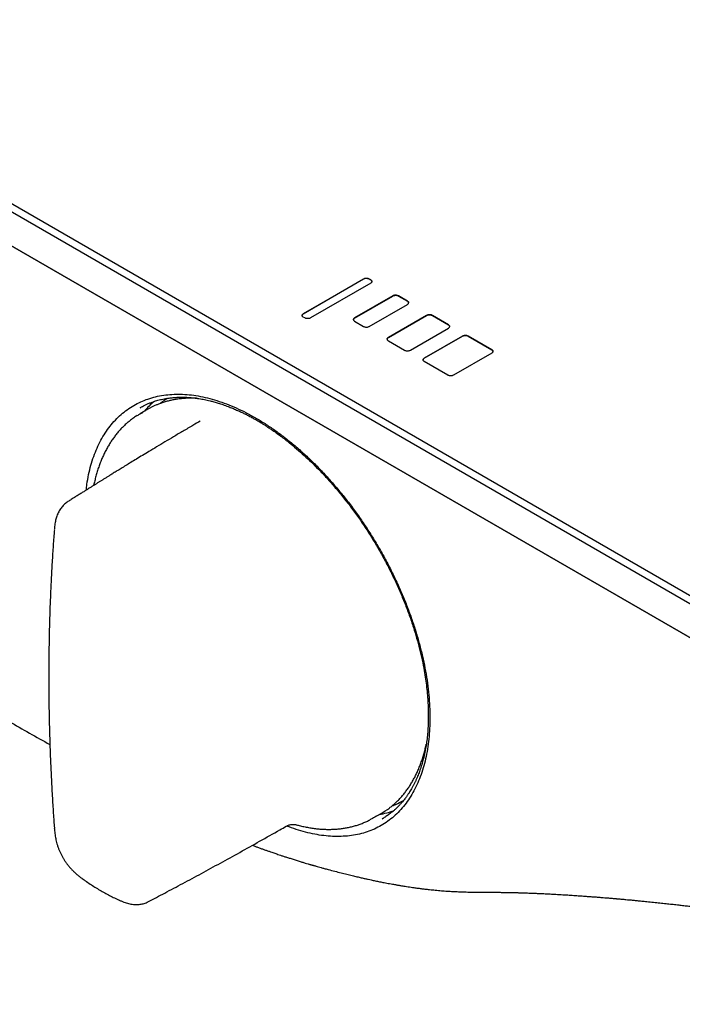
# Model space of a CAD drawing. Header units: millimetres. Extents: x 8 to 1937, y 12 to 2736.
# Tile 7 of 135: x 1700 to 1764, y 272 to 367. Entities that reach past the tile are written whole.
import ezdxf

# ---------------------------------------------------------------- set-up
doc = ezdxf.new("R2010")
doc.units = ezdxf.units.MM

msp = doc.modelspace()

# ---------------------------------------------------------------- linework, layer by layer
at = {"color": 7, "linetype": 'Continuous', "lineweight": 30}
for p, q in [((1809.31, 285.057), (1575.964, 419.764)), ((1576.318, 420.376), (1809.663, 285.669)), ((1575.964, 416.498), (1809.31, 281.79)), ((1809.663, 281.586), (1576.318, 416.294)), ((1727.568, 338.695), (1733.366, 342.042)), ((1733.366, 342.034), (1727.568, 338.686)), ((1733.932, 342.042), (1734.073, 341.96)), ((1734.073, 341.952), (1733.932, 342.034)), ((1734.073, 341.634), (1728.275, 338.287)), ((1736.195, 340.409), (1732.518, 338.287)), ((1732.518, 338.278), (1736.195, 340.401)), ((1737.609, 339.919), (1736.76, 340.409)), ((1736.76, 340.401), (1737.609, 339.911)), ((1733.932, 337.47), (1737.609, 339.593)), ((1727.709, 338.287), (1727.568, 338.368)), ((1732.518, 337.96), (1733.366, 337.47)), ((1739.447, 338.531), (1735.77, 336.409)), ((1735.77, 336.4), (1739.447, 338.523)), ((1741.569, 337.633), (1740.013, 338.531)), ((1740.013, 338.523), (1741.569, 337.625)), ((1737.892, 335.184), (1741.569, 337.307)), ((1735.77, 336.082), (1737.326, 335.184)), ((1739.235, 334.409), (1742.912, 336.531)), ((1742.912, 336.523), (1739.235, 334.4)), ((1743.478, 336.531), (1745.741, 335.225)), ((1745.741, 335.217), (1743.478, 336.523)), ((1745.741, 334.898), (1742.064, 332.776)), ((1741.498, 332.776), (1739.235, 334.082)), ((1712.571, 329.48), (1711.823, 329.048)), ((1711.888, 329.647), (1711.837, 329.616)), ((1734.321, 290.076), (1735.069, 290.508)), ((1735.163, 289.998), (1735.281, 290.07)), ((1735.288, 290.06), (1735.18, 289.994)), ((1725.915, 289.282), (1725.916, 289.283))]:
    msp.add_line(p, q, dxfattribs=at)
at = {"color": 7, "linetype": 'Continuous', "lineweight": 30, "flags": 128}
msp.add_lwpolyline([(1714.08, 330.288), (1714.131, 330.326), (1714.444, 330.545)], dxfattribs=at)
at = {"color": 7, "linetype": 'Continuous', "lineweight": 30}
for centre, radius, start, end in [((1716.339, 322.95), 7.539, 112.87187, 119.98851), ((1733.561, 298.349), 7.545, 292.74276, 299.08282), ((1731.301, 297.033), 7.536, 300.0044, 307.26849)]:
    msp.add_arc(centre, radius, start, end, dxfattribs=at)
for start_param, end_param in [(0.108974, 0.205484), (2.929289, 3.035011)]:
    msp.add_ellipse((1725.946, 311.221), major_axis=(-11.618, 19.85), ratio=0.571311, start_param=start_param, end_param=end_param, dxfattribs=at)
for points, knots in [([(1733.366, 342.042), (1733.397, 342.057), (1733.458, 342.086), (1733.571, 342.108), (1733.693, 342.112), (1733.823, 342.093), (1733.895, 342.059), (1733.932, 342.042)], [0, 0, 0, 0, 0.191415, 0.376259, 0.55902, 0.775587, 1, 1, 1, 1]), ([(1733.932, 342.034), (1733.901, 342.049), (1733.841, 342.078), (1733.728, 342.1), (1733.605, 342.104), (1733.475, 342.085), (1733.403, 342.051), (1733.366, 342.034)], [0, 0, 0, 0, 0.191415, 0.376259, 0.55902, 0.775587, 1, 1, 1, 1]), ([(1734.073, 341.96), (1734.099, 341.943), (1734.15, 341.908), (1734.188, 341.842), (1734.194, 341.772), (1734.162, 341.696), (1734.103, 341.655), (1734.073, 341.634)], [0, 0, 0, 0, 0.191415, 0.376259, 0.55902, 0.775587, 1, 1, 1, 1]), ([(1734.187, 341.789), (1734.188, 341.796), (1734.192, 341.829), (1734.16, 341.889), (1734.103, 341.931), (1734.073, 341.952)], [0, 0, 0, 0, 0.117319, 0.5508072, 1, 1, 1, 1]), ([(1736.76, 340.409), (1736.73, 340.424), (1736.669, 340.454), (1736.556, 340.475), (1736.434, 340.479), (1736.303, 340.46), (1736.231, 340.426), (1736.195, 340.409)], [0, 0, 0, 0, 0.191415, 0.376259, 0.55902, 0.775587, 1, 1, 1, 1]), ([(1736.195, 340.401), (1736.226, 340.416), (1736.286, 340.445), (1736.399, 340.467), (1736.522, 340.471), (1736.652, 340.452), (1736.724, 340.418), (1736.76, 340.401)], [0, 0, 0, 0, 0.191415, 0.376259, 0.55902, 0.775587, 1, 1, 1, 1]), ([(1737.609, 339.593), (1737.635, 339.611), (1737.686, 339.645), (1737.724, 339.711), (1737.73, 339.781), (1737.698, 339.857), (1737.639, 339.898), (1737.609, 339.919)], [0, 0, 0, 0, 0.1914153, 0.3762586, 0.5590203, 0.7755872, 1, 1, 1, 1]), ([(1737.609, 339.911), (1737.635, 339.893), (1737.685, 339.858), (1737.722, 339.8), (1737.722, 339.763), (1737.723, 339.748)], [0, 0, 0, 0, 0.382518, 0.751903, 1, 1, 1, 1]), ([(1727.568, 338.368), (1727.542, 338.386), (1727.491, 338.421), (1727.453, 338.486), (1727.447, 338.557), (1727.479, 338.632), (1727.538, 338.674), (1727.568, 338.695)], [0, 0, 0, 0, 0.191415, 0.376259, 0.55902, 0.775587, 1, 1, 1, 1]), ([(1727.568, 338.686), (1727.542, 338.669), (1727.492, 338.634), (1727.455, 338.575), (1727.455, 338.538), (1727.454, 338.523)], [0, 0, 0, 0, 0.382518, 0.751903, 1, 1, 1, 1]), ([(1728.275, 338.287), (1728.244, 338.272), (1728.184, 338.242), (1728.071, 338.22), (1727.948, 338.217), (1727.818, 338.235), (1727.746, 338.269), (1727.709, 338.287)], [0, 0, 0, 0, 0.1914153, 0.3762586, 0.5590203, 0.7755872, 1, 1, 1, 1]), ([(1732.518, 338.287), (1732.492, 338.269), (1732.441, 338.234), (1732.403, 338.169), (1732.397, 338.098), (1732.429, 338.023), (1732.488, 337.981), (1732.518, 337.96)], [0, 0, 0, 0, 0.1914153, 0.3762586, 0.5590203, 0.7755872, 1, 1, 1, 1]), ([(1732.404, 338.115), (1732.403, 338.122), (1732.399, 338.155), (1732.431, 338.216), (1732.488, 338.257), (1732.518, 338.278)], [0, 0, 0, 0, 0.117319, 0.550807, 1, 1, 1, 1]), ([(1740.013, 338.531), (1739.982, 338.546), (1739.922, 338.576), (1739.809, 338.598), (1739.686, 338.601), (1739.556, 338.583), (1739.484, 338.549), (1739.447, 338.531)], [0, 0, 0, 0, 0.191415, 0.376259, 0.55902, 0.775587, 1, 1, 1, 1]), ([(1739.447, 338.523), (1739.478, 338.538), (1739.539, 338.567), (1739.652, 338.589), (1739.774, 338.593), (1739.904, 338.574), (1739.976, 338.54), (1740.013, 338.523)], [0, 0, 0, 0, 0.191415, 0.376259, 0.55902, 0.775587, 1, 1, 1, 1]), ([(1733.366, 337.47), (1733.397, 337.455), (1733.458, 337.426), (1733.571, 337.404), (1733.693, 337.4), (1733.823, 337.419), (1733.895, 337.453), (1733.932, 337.47)], [0, 0, 0, 0, 0.191415, 0.376259, 0.55902, 0.775587, 1, 1, 1, 1]), ([(1741.569, 337.307), (1741.595, 337.325), (1741.646, 337.36), (1741.684, 337.425), (1741.69, 337.495), (1741.657, 337.571), (1741.599, 337.612), (1741.569, 337.633)], [0, 0, 0, 0, 0.191415, 0.376259, 0.55902, 0.775587, 1, 1, 1, 1]), ([(1741.569, 337.625), (1741.594, 337.607), (1741.645, 337.572), (1741.682, 337.514), (1741.682, 337.477), (1741.682, 337.462)], [0, 0, 0, 0, 0.382518, 0.751903, 1, 1, 1, 1]), ([(1735.77, 336.409), (1735.745, 336.391), (1735.694, 336.356), (1735.656, 336.291), (1735.649, 336.22), (1735.682, 336.145), (1735.741, 336.103), (1735.77, 336.082)], [0, 0, 0, 0, 0.1914153, 0.3762586, 0.5590203, 0.7755872, 1, 1, 1, 1]), ([(1735.657, 336.237), (1735.656, 336.244), (1735.651, 336.277), (1735.683, 336.338), (1735.741, 336.379), (1735.77, 336.4)], [0, 0, 0, 0, 0.117319, 0.550807, 1, 1, 1, 1]), ([(1742.912, 336.531), (1742.943, 336.546), (1743.004, 336.576), (1743.117, 336.598), (1743.239, 336.601), (1743.369, 336.582), (1743.441, 336.548), (1743.478, 336.531)], [0, 0, 0, 0, 0.1914153, 0.3762586, 0.5590203, 0.7755872, 1, 1, 1, 1]), ([(1743.478, 336.523), (1743.447, 336.538), (1743.387, 336.567), (1743.274, 336.589), (1743.151, 336.593), (1743.021, 336.574), (1742.949, 336.54), (1742.912, 336.523)], [0, 0, 0, 0, 0.191415, 0.376259, 0.55902, 0.775587, 1, 1, 1, 1]), ([(1737.326, 335.184), (1737.357, 335.169), (1737.417, 335.14), (1737.53, 335.118), (1737.653, 335.114), (1737.783, 335.133), (1737.855, 335.167), (1737.892, 335.184)], [0, 0, 0, 0, 0.191415, 0.376259, 0.55902, 0.775587, 1, 1, 1, 1]), ([(1745.741, 335.225), (1745.767, 335.207), (1745.817, 335.172), (1745.856, 335.107), (1745.862, 335.036), (1745.829, 334.961), (1745.771, 334.92), (1745.741, 334.898)], [0, 0, 0, 0, 0.191415, 0.376259, 0.55902, 0.775587, 1, 1, 1, 1]), ([(1745.854, 335.054), (1745.855, 335.061), (1745.86, 335.094), (1745.828, 335.154), (1745.77, 335.196), (1745.741, 335.217)], [0, 0, 0, 0, 0.117319, 0.550807, 1, 1, 1, 1]), ([(1739.235, 334.082), (1739.209, 334.1), (1739.158, 334.135), (1739.12, 334.2), (1739.114, 334.271), (1739.147, 334.346), (1739.205, 334.387), (1739.235, 334.409)], [0, 0, 0, 0, 0.191415, 0.376259, 0.55902, 0.775587, 1, 1, 1, 1]), ([(1739.235, 334.4), (1739.21, 334.383), (1739.159, 334.348), (1739.122, 334.289), (1739.122, 334.252), (1739.122, 334.237)], [0, 0, 0, 0, 0.382518, 0.751903, 1, 1, 1, 1]), ([(1742.064, 332.776), (1742.033, 332.761), (1741.972, 332.731), (1741.859, 332.709), (1741.737, 332.706), (1741.607, 332.725), (1741.535, 332.758), (1741.498, 332.776)], [0, 0, 0, 0, 0.191415, 0.376259, 0.55902, 0.775587, 1, 1, 1, 1]), ([(1706.63, 321.689), (1706.651, 321.871), (1706.708, 322.384), (1706.86, 323.185), (1707.079, 324.089), (1707.351, 324.943), (1707.671, 325.747), (1708.04, 326.501), (1708.458, 327.203), (1708.924, 327.852), (1709.435, 328.445), (1709.988, 328.98), (1710.58, 329.451), (1711.211, 329.859), (1711.879, 330.203), (1712.584, 330.482), (1713.324, 330.697), (1714.097, 330.846), (1714.896, 330.93), (1715.72, 330.945), (1716.566, 330.893), (1717.435, 330.774), (1718.324, 330.585), (1719.233, 330.329), (1720.156, 330.008), (1721.086, 329.623), (1722.017, 329.177), (1722.949, 328.67), (1723.879, 328.104), (1724.809, 327.478), (1725.736, 326.793), (1726.656, 326.053), (1727.564, 325.265), (1728.454, 324.429), (1729.325, 323.549), (1730.177, 322.624), (1731.008, 321.657), (1731.818, 320.647), (1732.602, 319.602), (1733.356, 318.527), (1734.075, 317.428), (1734.758, 316.306), (1735.404, 315.163), (1736.013, 314.001), (1736.582, 312.822), (1737.112, 311.631), (1737.597, 310.434), (1738.036, 309.237), (1738.428, 308.042), (1738.771, 306.853), (1739.066, 305.672), (1739.311, 304.503), (1739.506, 303.349), (1739.65, 302.213), (1739.741, 301.1), (1739.781, 300.013), (1739.768, 298.957), (1739.703, 297.935), (1739.586, 296.95), (1739.418, 296.007), (1739.198, 295.107), (1738.929, 294.252), (1738.609, 293.446), (1738.241, 292.69), (1737.826, 291.987), (1737.364, 291.34), (1736.857, 290.749), (1736.308, 290.218), (1735.72, 289.75), (1735.093, 289.344), (1734.429, 289.003), (1733.728, 288.728), (1732.991, 288.518), (1732.224, 288.375), (1731.428, 288.297), (1730.607, 288.285), (1729.761, 288.339), (1728.894, 288.459), (1728.01, 288.642), (1727.109, 288.897), (1726.428, 289.121), (1726.046, 289.28), (1725.973, 289.31)], [0, 0, 0, 0, 0.007001, 0.019773, 0.032472, 0.045117, 0.05775, 0.070378, 0.083027, 0.095735, 0.108515, 0.121225, 0.133877, 0.14651, 0.159147, 0.171793, 0.184487, 0.197252, 0.209966, 0.222634, 0.235295, 0.247974, 0.260691, 0.273488, 0.286361, 0.299144, 0.311848, 0.324514, 0.337155, 0.349813, 0.362528, 0.375303, 0.388004, 0.40065, 0.413281, 0.425909, 0.438556, 0.451262, 0.46404, 0.476752, 0.489406, 0.502043, 0.514686, 0.527332, 0.540022, 0.552781, 0.565495, 0.578168, 0.590838, 0.603526, 0.616182, 0.628847, 0.641564, 0.654272, 0.666974, 0.679709, 0.692447, 0.705148, 0.717849, 0.730562, 0.743234, 0.755905, 0.768615, 0.781306, 0.793989, 0.806702, 0.819447, 0.832127, 0.844777, 0.857435, 0.870035, 0.882658, 0.895347, 0.908061, 0.920712, 0.933373, 0.946083, 0.958827, 0.97152, 0.984203, 0.996984, 1, 1, 1, 1]), ([(1711.825, 329.626), (1711.87, 329.653), (1711.97, 329.711), (1712.165, 329.817), (1712.41, 329.937), (1712.698, 330.061), (1713.04, 330.191), (1713.441, 330.321), (1713.907, 330.441), (1714.304, 330.518), (1714.614, 330.564), (1714.816, 330.589), (1714.999, 330.608), (1715.166, 330.622), (1715.316, 330.631), (1715.447, 330.637), (1715.551, 330.641), (1715.645, 330.643), (1715.75, 330.645), (1715.894, 330.646), (1716.087, 330.643), (1716.331, 330.634), (1716.6, 330.618), (1716.896, 330.592), (1717.197, 330.557), (1717.499, 330.513), (1717.776, 330.467), (1718.036, 330.417), (1718.3, 330.361), (1718.605, 330.289), (1718.962, 330.196), (1719.375, 330.075), (1719.83, 329.927), (1720.288, 329.761), (1720.728, 329.586), (1721.125, 329.417), (1721.494, 329.249), (1721.834, 329.087), (1722.168, 328.919), (1722.49, 328.749), (1722.802, 328.578), (1723.066, 328.428), (1723.3, 328.291), (1723.52, 328.158), (1723.756, 328.013), (1724.02, 327.845), (1724.315, 327.652), (1724.663, 327.417), (1725.059, 327.138), (1725.493, 326.82), (1725.929, 326.486), (1726.468, 326.057), (1727.102, 325.524), (1727.822, 324.879), (1728.517, 324.218), (1729.256, 323.473), (1730.038, 322.633), (1730.86, 321.687), (1731.656, 320.706), (1732.424, 319.693), (1733.163, 318.651), (1733.868, 317.584), (1734.541, 316.494), (1735.181, 315.381), (1735.786, 314.246), (1736.353, 313.097), (1736.878, 311.941), (1737.36, 310.781), (1737.798, 309.617), (1738.179, 308.494), (1738.507, 307.409), (1738.788, 306.361), (1739.032, 305.307), (1739.221, 304.341), (1739.363, 303.461), (1739.467, 302.666), (1739.533, 302.012), (1739.572, 301.501), (1739.593, 301.147), (1739.608, 300.828), (1739.617, 300.556), (1739.621, 300.343), (1739.623, 300.181), (1739.624, 300.058), (1739.625, 299.938), (1739.624, 299.798), (1739.622, 299.599), (1739.616, 299.336), (1739.604, 299.013), (1739.58, 298.568), (1739.536, 298.022), (1739.46, 297.386), (1739.358, 296.74), (1739.228, 296.103), (1739.074, 295.496), (1738.907, 294.943), (1738.732, 294.443), (1738.573, 294.046), (1738.435, 293.732), (1738.318, 293.485), (1738.198, 293.246), (1738.072, 293.013), (1737.946, 292.793), (1737.831, 292.605), (1737.735, 292.454), (1737.658, 292.339), (1737.584, 292.231), (1737.502, 292.115), (1737.402, 291.978), (1737.279, 291.819), (1737.132, 291.638), (1736.96, 291.44), (1736.761, 291.227), (1736.545, 291.012), (1736.323, 290.81), (1736.068, 290.594), (1735.783, 290.378), (1735.51, 290.192), (1735.347, 290.095), (1735.288, 290.06)], [0, 0, 0, 0, 0.005013, 0.01101, 0.018008, 0.02576, 0.033832, 0.044869, 0.056424, 0.068474, 0.073678, 0.078444, 0.082703, 0.086455, 0.090057, 0.093028, 0.095365, 0.097167, 0.099437, 0.102441, 0.106925, 0.112433, 0.118699, 0.124699, 0.131777, 0.13826, 0.144143, 0.149428, 0.154818, 0.160762, 0.168478, 0.176956, 0.186192, 0.196205, 0.204646, 0.212614, 0.219958, 0.226675, 0.232765, 0.23979, 0.245747, 0.251162, 0.255392, 0.259529, 0.264113, 0.269298, 0.275085, 0.281476, 0.289789, 0.29853, 0.307174, 0.315717, 0.330687, 0.345268, 0.359447, 0.37341, 0.391379, 0.409232, 0.427025, 0.444866, 0.462607, 0.480277, 0.497929, 0.515654, 0.533452, 0.551258, 0.569007, 0.58668, 0.604327, 0.622099, 0.637948, 0.654064, 0.670387, 0.686919, 0.699486, 0.712284, 0.72531, 0.731528, 0.73763, 0.743009, 0.747611, 0.751435, 0.753929, 0.755927, 0.757764, 0.760185, 0.763219, 0.768116, 0.774049, 0.78042, 0.792041, 0.803972, 0.81621, 0.829481, 0.842114, 0.854024, 0.865207, 0.875689, 0.881774, 0.887816, 0.893816, 0.899773, 0.905687, 0.911198, 0.914923, 0.918117, 0.920856, 0.924086, 0.928084, 0.932848, 0.938378, 0.944689, 0.951786, 0.959464, 0.966917, 0.974057, 0.984634, 0.994415, 1, 1, 1, 1]), ([(1717.351, 330.533), (1717.234, 330.539), (1716.977, 330.552), (1716.587, 330.552), (1716.179, 330.536), (1715.778, 330.503), (1715.383, 330.453), (1714.996, 330.385), (1714.616, 330.301), (1714.243, 330.2), (1713.879, 330.082), (1713.607, 329.982), (1713.458, 329.917), (1713.425, 329.902)], [0, 0, 0, 0, 0.082657, 0.181721, 0.280721, 0.379655, 0.478518, 0.57731, 0.67603, 0.774681, 0.873268, 0.971797, 1, 1, 1, 1]), ([(1714.067, 330.277), (1713.991, 330.221), (1713.886, 330.143), (1713.786, 330.057), (1713.759, 330.034)], [0, 0, 0, 0, 0.726078, 1, 1, 1, 1]), ([(1711.561, 328.889), (1711.553, 328.884), (1711.437, 328.814), (1711.22, 328.664), (1710.911, 328.437), (1710.614, 328.192), (1710.326, 327.933), (1710.049, 327.658), (1709.783, 327.368), (1709.528, 327.063), (1709.284, 326.744), (1709.052, 326.41), (1708.831, 326.062), (1708.622, 325.701), (1708.425, 325.325), (1708.24, 324.937), (1708.068, 324.535), (1707.909, 324.121), (1707.762, 323.695), (1707.628, 323.257), (1707.507, 322.808), (1707.418, 322.437), (1707.374, 322.213), (1707.361, 322.146)], [0, 0, 0, 0, 0.003503, 0.054262, 0.10503, 0.155825, 0.20666, 0.25755, 0.308507, 0.359538, 0.410651, 0.461849, 0.513135, 0.564506, 0.615961, 0.667495, 0.719102, 0.770775, 0.822508, 0.874293, 0.926122, 0.977989, 1, 1, 1, 1]), ([(1711.579, 328.884), (1711.659, 328.941), (1711.822, 329.059), (1712.005, 329.141), (1712.099, 329.183)], [0, 0, 0, 0, 0.487212, 1, 1, 1, 1]), ([(1717.625, 328.34), (1717.392, 328.204), (1716.838, 327.88), (1715.985, 327.378), (1715.082, 326.844), (1714.234, 326.34), (1713.441, 325.865), (1712.722, 325.433), (1712.072, 325.041), (1711.49, 324.688), (1710.952, 324.361), (1710.46, 324.06), (1710.013, 323.786), (1709.613, 323.541), (1709.261, 323.324), (1708.953, 323.134), (1708.679, 322.965), (1708.426, 322.808), (1708.184, 322.658), (1707.952, 322.514), (1707.764, 322.398), (1707.619, 322.307), (1707.513, 322.241), (1707.412, 322.178), (1707.316, 322.118), (1707.228, 322.063), (1707.139, 322.008), (1707.036, 321.943), (1706.902, 321.859), (1706.726, 321.749), (1706.505, 321.611), (1706.239, 321.444), (1705.928, 321.248), (1705.572, 321.024), (1705.213, 320.797), (1704.972, 320.644), (1704.865, 320.576)], [0, 0, 0, 0, 0.053928, 0.128132, 0.198177, 0.264064, 0.325794, 0.383365, 0.432486, 0.478114, 0.520247, 0.558886, 0.59403, 0.62568, 0.653149, 0.677302, 0.698317, 0.718096, 0.737151, 0.755484, 0.773093, 0.781627, 0.789979, 0.798094, 0.805679, 0.812693, 0.819137, 0.826715, 0.837088, 0.851032, 0.868548, 0.889636, 0.914295, 0.942527, 0.974331, 1, 1, 1, 1]), ([(1704.866, 320.574), (1704.838, 320.557), (1704.752, 320.504), (1704.619, 320.4), (1704.468, 320.264), (1704.329, 320.115), (1704.201, 319.954), (1704.083, 319.78), (1703.976, 319.594), (1703.88, 319.393), (1703.799, 319.191), (1703.732, 318.984), (1703.678, 318.774), (1703.634, 318.549), (1703.598, 318.302), (1703.573, 318.074), (1703.562, 317.932), (1703.558, 317.876)], [0, 0, 0, 0, 0.0307564, 0.0938007, 0.1568212, 0.220674, 0.2857326, 0.3524172, 0.4211763, 0.4924623, 0.5666794, 0.6332152, 0.6987764, 0.7735843, 0.8541038, 0.9423012, 1, 1, 1, 1]), ([(1703.559, 317.873), (1703.544, 317.69), (1703.489, 316.993), (1703.404, 315.74), (1703.304, 314.1), (1703.217, 312.399), (1703.145, 310.676), (1703.089, 308.946), (1703.049, 307.21), (1703.025, 305.467), (1703.016, 303.718), (1703.024, 301.963), (1703.048, 300.203), (1703.087, 298.438), (1703.142, 296.668), (1703.214, 294.894), (1703.301, 293.116), (1703.4, 291.411), (1703.486, 290.077), (1703.542, 289.335), (1703.559, 289.113)], [0, 0, 0, 0, 0.019681, 0.074782, 0.133876, 0.194614, 0.255379, 0.31617, 0.376989, 0.437833, 0.498703, 0.559589, 0.62048, 0.681336, 0.742164, 0.802972, 0.863764, 0.92455, 0.977349, 1, 1, 1, 1]), ([(1693.903, 302.41), (1695.66, 301.398), (1698.736, 299.625), (1701.811, 297.897), (1703.13, 297.157)], [0, 0, 0, 0, 0.57132, 1, 1, 1, 1]), ([(1735.877, 291.048), (1735.927, 291.085), (1736.078, 291.198), (1736.319, 291.404), (1736.601, 291.664), (1736.871, 291.939), (1737.131, 292.23), (1737.38, 292.535), (1737.618, 292.854), (1737.844, 293.188), (1738.059, 293.536), (1738.261, 293.898), (1738.452, 294.273), (1738.631, 294.661), (1738.797, 295.062), (1738.951, 295.475), (1739.092, 295.9), (1739.22, 296.338), (1739.333, 296.771), (1739.397, 297.064), (1739.427, 297.204)], [0, 0, 0, 0, 0.028315, 0.085524, 0.142755, 0.200014, 0.257306, 0.314635, 0.372004, 0.429413, 0.486863, 0.544353, 0.60188, 0.659443, 0.717038, 0.774662, 0.832311, 0.889982, 0.947672, 1, 1, 1, 1]), ([(1736.144, 291.26), (1736.209, 291.283), (1736.316, 291.321), (1736.421, 291.367), (1736.462, 291.385)], [0, 0, 0, 0, 0.599792, 1, 1, 1, 1]), ([(1726.926, 289.416), (1726.974, 289.403), (1727.173, 289.347), (1727.519, 289.266), (1727.964, 289.173), (1728.405, 289.099), (1728.842, 289.042), (1729.273, 289.003), (1729.7, 288.981), (1730.121, 288.976), (1730.536, 288.988), (1730.945, 289.018), (1731.347, 289.065), (1731.741, 289.129), (1732.129, 289.21), (1732.509, 289.309), (1732.88, 289.424), (1733.244, 289.555), (1733.598, 289.704), (1733.847, 289.819), (1733.976, 289.888), (1733.992, 289.897)], [0, 0, 0, 0, 0.0185672, 0.0763831, 0.13416, 0.1918898, 0.2495643, 0.3071748, 0.364713, 0.422171, 0.4795417, 0.5368191, 0.5939992, 0.65108, 0.708062, 0.7649484, 0.8217455, 0.8784623, 0.9351108, 0.9917054, 1, 1, 1, 1]), ([(1734.621, 290.269), (1734.523, 290.202), (1734.325, 290.068), (1734.11, 289.964), (1734.002, 289.912)], [0, 0, 0, 0, 0.496987, 1, 1, 1, 1]), ([(1703.557, 289.112), (1703.561, 289.059), (1703.571, 288.926), (1703.592, 288.706), (1703.622, 288.457), (1703.661, 288.21), (1703.712, 287.96), (1703.776, 287.707), (1703.855, 287.442), (1703.947, 287.173), (1704.054, 286.904), (1704.171, 286.645), (1704.299, 286.395), (1704.435, 286.157), (1704.58, 285.929), (1704.734, 285.709), (1704.899, 285.493), (1705.075, 285.283), (1705.262, 285.078), (1705.453, 284.885), (1705.647, 284.707), (1705.842, 284.541), (1706.045, 284.382), (1706.244, 284.234), (1706.374, 284.142), (1706.435, 284.099)], [0, 0, 0, 0, 0.029472, 0.074819, 0.118725, 0.161443, 0.203233, 0.247445, 0.292002, 0.339656, 0.386214, 0.431722, 0.476327, 0.51993, 0.562225, 0.604972, 0.648396, 0.692607, 0.737698, 0.7839, 0.826259, 0.86936, 0.913688, 0.959586, 1, 1, 1, 1]), ([(1712.631, 282.009), (1713.156, 282.285), (1714.265, 282.868), (1715.968, 283.776), (1717.757, 284.739), (1719.588, 285.738), (1721.462, 286.771), (1723.375, 287.84), (1724.865, 288.68), (1725.715, 289.167), (1725.917, 289.282)], [0, 0, 0, 0, 0.116558, 0.246592, 0.380412, 0.518021, 0.659417, 0.804604, 0.953581, 1, 1, 1, 1]), ([(1725.916, 289.28), (1725.943, 289.295), (1726.008, 289.332), (1726.133, 289.382), (1726.282, 289.426), (1726.433, 289.452), (1726.572, 289.46), (1726.704, 289.455), (1726.825, 289.439), (1726.894, 289.422), (1726.926, 289.414)], [0, 0, 0, 0, 0.090337, 0.224569, 0.364398, 0.506452, 0.628805, 0.752846, 0.887457, 1, 1, 1, 1]), ([(1722.66, 287.442), (1722.713, 287.422), (1722.856, 287.369), (1723.101, 287.279), (1723.395, 287.172), (1723.692, 287.066), (1723.984, 286.963), (1724.256, 286.867), (1724.505, 286.781), (1724.717, 286.708), (1724.917, 286.64), (1725.132, 286.567), (1725.378, 286.485), (1725.656, 286.393), (1725.965, 286.293), (1726.307, 286.183), (1726.68, 286.065), (1727.061, 285.947), (1727.422, 285.836), (1727.74, 285.741), (1727.977, 285.67), (1728.144, 285.621), (1728.252, 285.59), (1728.348, 285.562), (1728.433, 285.537), (1728.507, 285.516), (1728.583, 285.494), (1728.685, 285.465), (1728.835, 285.422), (1729.04, 285.365), (1729.299, 285.292), (1729.612, 285.206), (1729.838, 285.145), (1729.96, 285.113)], [0, 0, 0, 0, 0.021658, 0.058161, 0.09983, 0.141556, 0.179247, 0.21886, 0.252761, 0.28095, 0.305634, 0.334754, 0.36902, 0.406531, 0.448731, 0.495622, 0.547203, 0.60212, 0.652144, 0.695889, 0.733356, 0.749824, 0.764704, 0.777995, 0.789698, 0.799812, 0.808536, 0.82109, 0.841995, 0.870334, 0.906112, 0.949332, 1, 1, 1, 1]), ([(1729.959, 285.113), (1730.176, 285.056), (1730.594, 284.945), (1731.197, 284.79), (1731.753, 284.651), (1732.263, 284.526), (1732.723, 284.417), (1733.134, 284.322), (1733.498, 284.24), (1733.817, 284.169), (1734.149, 284.097), (1734.514, 284.02), (1734.932, 283.934), (1735.305, 283.86), (1735.627, 283.798), (1735.892, 283.749), (1736.142, 283.703), (1736.35, 283.666), (1736.511, 283.637), (1736.632, 283.616), (1736.748, 283.596), (1736.883, 283.573), (1737.058, 283.545), (1737.274, 283.509), (1737.531, 283.469), (1737.815, 283.425), (1738.153, 283.376), (1738.521, 283.325), (1738.909, 283.274), (1739.263, 283.23), (1739.584, 283.193), (1739.874, 283.162), (1740.256, 283.123), (1740.732, 283.079), (1741.216, 283.041), (1741.586, 283.016), (1741.851, 283.001), (1742.12, 282.986), (1742.39, 282.974), (1742.673, 282.962), (1742.962, 282.952), (1743.275, 282.943), (1743.892, 282.929), (1744.801, 282.919), (1745.718, 282.915), (1746.362, 282.911), (1746.728, 282.907), (1747.07, 282.903), (1747.388, 282.898), (1747.683, 282.892), (1747.951, 282.885), (1748.156, 282.88), (1748.301, 282.876), (1748.393, 282.874), (1748.477, 282.871), (1748.571, 282.868), (1748.693, 282.865), (1748.857, 282.859), (1749.066, 282.852), (1749.319, 282.843), (1749.616, 282.832), (1749.957, 282.818), (1750.343, 282.801), (1750.774, 282.781), (1751.25, 282.757), (1751.583, 282.739), (1751.756, 282.729)], [0, 0, 0, 0, 0.028398, 0.054774, 0.079125, 0.101447, 0.12174, 0.13969, 0.155676, 0.169696, 0.181747, 0.199421, 0.217852, 0.237056, 0.248735, 0.260683, 0.272223, 0.281953, 0.288403, 0.293666, 0.298033, 0.303849, 0.311626, 0.321175, 0.332618, 0.345823, 0.35897, 0.377687, 0.394956, 0.410772, 0.425133, 0.438037, 0.449757, 0.476489, 0.502199, 0.515076, 0.52673, 0.538258, 0.551841, 0.563991, 0.577435, 0.592166, 0.607735, 0.664035, 0.721298, 0.739993, 0.757745, 0.77433, 0.789768, 0.804064, 0.817223, 0.828916, 0.833944, 0.838419, 0.842341, 0.846237, 0.852065, 0.860006, 0.870061, 0.882233, 0.896523, 0.912937, 0.931481, 0.952164, 0.974998, 1, 1, 1, 1]), ([(1706.436, 284.098), (1706.511, 284.045), (1706.741, 283.886), (1707.128, 283.629), (1707.596, 283.334), (1708.066, 283.054), (1708.537, 282.789), (1709.008, 282.541), (1709.416, 282.339), (1709.667, 282.223), (1709.76, 282.181)], [0, 0, 0, 0, 0.068732, 0.209896, 0.351129, 0.492417, 0.633749, 0.775111, 0.916484, 1, 1, 1, 1]), ([(1709.764, 282.179), (1709.798, 282.164), (1709.915, 282.111), (1710.118, 282.024), (1710.366, 281.931), (1710.6, 281.857), (1710.829, 281.8), (1711.061, 281.76), (1711.289, 281.737), (1711.514, 281.732), (1711.724, 281.743), (1711.928, 281.77), (1712.125, 281.812), (1712.322, 281.872), (1712.492, 281.938), (1712.594, 281.992), (1712.631, 282.012)], [0, 0, 0, 0, 0.040864, 0.1403812, 0.2305741, 0.3128772, 0.3895536, 0.4658422, 0.5482245, 0.6204723, 0.6903, 0.7580308, 0.8240228, 0.8886194, 0.9590186, 1, 1, 1, 1]), ([(1751.755, 282.729), (1751.98, 282.717), (1752.416, 282.692), (1753.05, 282.653), (1753.642, 282.614), (1754.193, 282.577), (1754.703, 282.541), (1755.171, 282.507), (1755.597, 282.475), (1755.981, 282.445), (1756.323, 282.418), (1756.623, 282.394), (1756.881, 282.373), (1757.098, 282.355), (1757.278, 282.34), (1757.44, 282.326), (1757.589, 282.313), (1757.724, 282.302), (1757.844, 282.291), (1757.966, 282.281), (1758.109, 282.268), (1758.278, 282.253), (1758.473, 282.236), (1758.718, 282.213), (1759.017, 282.186), (1759.375, 282.152), (1759.776, 282.114), (1760.219, 282.071), (1760.744, 282.019), (1761.329, 281.959), (1761.949, 281.894), (1762.54, 281.83), (1763.101, 281.768), (1763.632, 281.708), (1764.134, 281.651), (1764.629, 281.593), (1765.115, 281.535), (1765.586, 281.478), (1766.029, 281.423), (1766.469, 281.368), (1766.935, 281.309), (1767.431, 281.245), (1767.957, 281.176), (1768.511, 281.103), (1769.103, 281.022), (1769.731, 280.936), (1770.329, 280.852), (1770.889, 280.772), (1771.395, 280.699), (1771.886, 280.627), (1772.345, 280.559), (1772.758, 280.497), (1773.128, 280.441), (1773.454, 280.391), (1773.739, 280.347), (1773.983, 280.309), (1774.186, 280.278), (1774.352, 280.252), (1774.502, 280.228), (1774.662, 280.203), (1774.85, 280.174), (1775.069, 280.139), (1775.33, 280.097), (1775.638, 280.048), (1775.994, 279.99), (1776.389, 279.926), (1776.823, 279.854), (1777.295, 279.776), (1777.795, 279.692), (1778.322, 279.603), (1778.866, 279.51), (1779.419, 279.414), (1779.961, 279.319), (1780.531, 279.219), (1781.124, 279.113), (1781.734, 279.003), (1782.303, 278.899), (1782.832, 278.801), (1783.318, 278.711), (1783.762, 278.627), (1784.167, 278.55), (1784.557, 278.476), (1784.985, 278.394), (1785.473, 278.299), (1786.028, 278.19), (1786.626, 278.072), (1787.268, 277.944), (1787.952, 277.805), (1788.643, 277.664), (1789.335, 277.52), (1790.016, 277.377), (1790.704, 277.231), (1791.384, 277.084), (1792.049, 276.94), (1792.7, 276.796), (1793.505, 276.617), (1794.454, 276.403), (1795.533, 276.155), (1796.377, 275.958), (1796.986, 275.813), (1797.365, 275.723), (1797.704, 275.642), (1798.004, 275.57), (1798.248, 275.511), (1798.445, 275.463), (1798.612, 275.422), (1798.787, 275.38), (1798.985, 275.331), (1799.274, 275.26), (1799.663, 275.164), (1800.159, 275.041), (1800.704, 274.904), (1801.298, 274.753), (1801.903, 274.598), (1802.518, 274.438), (1803.145, 274.274), (1803.822, 274.094), (1804.551, 273.898), (1805.33, 273.685), (1806.143, 273.46), (1806.988, 273.222), (1807.863, 272.972), (1808.784, 272.703), (1809.752, 272.417), (1810.412, 272.216), (1810.75, 272.113)], [0, 0, 0, 0, 0.011947, 0.023153, 0.033616, 0.043338, 0.052318, 0.060556, 0.068052, 0.074806, 0.080818, 0.086088, 0.090616, 0.094402, 0.097467, 0.100125, 0.102923, 0.105277, 0.107195, 0.109224, 0.111714, 0.114667, 0.118081, 0.121956, 0.127484, 0.13374, 0.140727, 0.148443, 0.156888, 0.168163, 0.178946, 0.189203, 0.198936, 0.208143, 0.216826, 0.224984, 0.233838, 0.241977, 0.249402, 0.25671, 0.264726, 0.273457, 0.282343, 0.291864, 0.30202, 0.312811, 0.324236, 0.332767, 0.341618, 0.350186, 0.358024, 0.365133, 0.371405, 0.376974, 0.381839, 0.386, 0.389458, 0.392212, 0.394498, 0.397146, 0.400385, 0.404103, 0.408322, 0.413731, 0.419791, 0.426504, 0.43387, 0.441888, 0.450559, 0.459332, 0.468686, 0.478252, 0.487431, 0.496217, 0.507206, 0.517509, 0.527126, 0.536055, 0.544298, 0.551725, 0.558488, 0.564775, 0.571459, 0.580076, 0.589413, 0.599469, 0.610244, 0.621738, 0.633951, 0.64499, 0.656552, 0.668169, 0.679537, 0.690656, 0.701526, 0.712147, 0.730971, 0.748957, 0.766107, 0.773058, 0.779363, 0.785, 0.789969, 0.794271, 0.797182, 0.799755, 0.802612, 0.805892, 0.809595, 0.817017, 0.825243, 0.834271, 0.844103, 0.854737, 0.864274, 0.874628, 0.885814, 0.89783, 0.910677, 0.924354, 0.93801, 0.952402, 0.967532, 0.983397, 1, 1, 1, 1])]:
    msp.add_open_spline(points, degree=3, knots=knots, dxfattribs=at)

doc.saveas('drawing.dxf')
